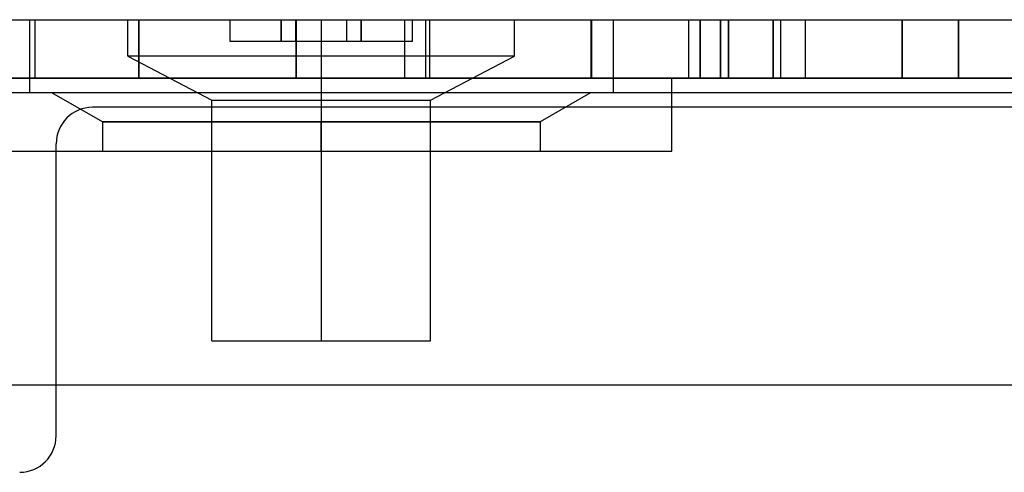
# Model space of a CAD drawing. Header units: millimetres. Extents: x 0 to 93, y -1.2 to 50.
# Tile 64 of 140: x 11.1 to 24.6, y 43.8 to 50. Entities that reach past the tile are written whole.
import ezdxf

# ---------------------------------------------------------------- set-up
doc = ezdxf.new("R2010")
doc.units = ezdxf.units.MM
doc.layers.add('MAIN-1', color=7, linetype='Continuous')
doc.layers.add('MAIN-2', color=7, linetype='Continuous')

msp = doc.modelspace()

# ---------------------------------------------------------------- linework, layer by layer
at = {"layer": 'MAIN-1'}
for p, q in [((2.1, 50), (90.9, 50)), ((90.9, 49.2), (2.1, 49.2)), ((88.25, 49), (4.75, 49))]:
    msp.add_line(p, q, dxfattribs=at)
at = {"layer": 'MAIN-2'}
for p, q in [((11.234, 50), (11.234, 50)), ((11.234, 50), (11.234, 50)), ((11.234, 50), (11.234, 49.2)), ((11.24, 49), (11.24, 50)), ((11.312, 49.2), (11.312, 50)), ((12.584, 49.5), (12.584, 50)), ((12.734, 50), (12.734, 49.2)), ((12.734, 49.2), (12.734, 50)), ((13.984, 50), (13.984, 50)), ((13.984, 49.7), (13.984, 50)), ((14.684, 49.7), (14.684, 50)), ((14.684, 50), (14.684, 49.7)), ((14.884, 50), (14.884, 50)), ((14.884, 50), (14.884, 50)), ((14.884, 49.7), (14.884, 50)), ((14.889, 49.2), (14.889, 50)), ((14.889, 50), (14.889, 49.2)), ((15.234, 50), (15.234, 49.5)), ((15.234, 50), (15.234, 49.5)), ((15.24, 49), (15.24, 50)), ((15.24, 49), (15.24, 50)), ((15.584, 50), (15.584, 50)), ((15.584, 50), (15.584, 50)), ((15.584, 49.7), (15.584, 50)), ((15.784, 50), (15.784, 49.7)), ((15.784, 49.7), (15.784, 50)), ((16.38, 49.2), (16.38, 50)), ((16.38, 49.2), (16.38, 50)), ((16.484, 50), (16.484, 50)), ((16.484, 49.7), (16.484, 50)), ((16.669, 49.2), (16.669, 50)), ((16.725, 49.2), (16.725, 50)), ((17.884, 49.5), (17.884, 50)), ((18.93, 50), (18.93, 49.2)), ((18.93, 50), (18.93, 49.2)), ((18.941, 49.2), (18.941, 50)), ((18.942, 50), (18.942, 49.2)), ((18.944, 49.2), (18.944, 50)), ((18.944, 49.2), (18.944, 50)), ((19.24, 49), (19.24, 50)), ((20.271, 50), (20.271, 49.2)), ((20.271, 50), (20.271, 49.2)), ((20.43, 50), (20.43, 49.2)), ((20.43, 49.2), (20.43, 50)), ((20.71, 50), (20.71, 49.2)), ((20.71, 49.2), (20.71, 50)), ((20.82, 49.2), (20.82, 50)), ((20.821, 49.2), (20.821, 50)), ((21.43, 50), (21.43, 49.2)), ((21.432, 49.2), (21.432, 50)), ((21.538, 49.2), (21.538, 50)), ((21.538, 49.2), (21.538, 50)), ((21.869, 50), (21.869, 49.2)), ((21.869, 50), (21.869, 49.2)), ((23.198, 49.2), (23.198, 50)), ((23.198, 50), (23.198, 49.2)), ((23.971, 49.2), (23.971, 50)), ((23.971, 50), (23.971, 49.2)), ((13.984, 49.7), (13.984, 49.7)), ((14.684, 49.7), (13.984, 49.7)), ((14.884, 49.7), (14.684, 49.7)), ((14.884, 49.7), (14.884, 49.7)), ((14.884, 49.7), (14.884, 49.7)), ((15.584, 49.7), (14.884, 49.7)), ((15.584, 49.7), (15.584, 49.7)), ((15.584, 49.7), (15.584, 49.7)), ((15.784, 49.7), (15.584, 49.7)), ((16.484, 49.7), (15.784, 49.7)), ((16.484, 49.7), (16.484, 49.7)), ((15.234, 49.5), (12.584, 49.5)), ((12.584, 49.5), (13.734, 48.9)), ((15.234, 49.5), (15.234, 48.9)), ((17.884, 49.5), (15.234, 49.5)), ((15.234, 49.5), (15.234, 48.9)), ((16.734, 48.9), (17.884, 49.5)), ((1.9, 49.2), (91.1, 49.2)), ((2.1, 49.2), (90.9, 49.2)), ((11.234, 49.2), (11.234, 49.2)), ((11.234, 49.2), (11.234, 49.2)), ((15.24, 48.2), (15.24, 49.2)), ((15.24, 48.2), (15.24, 49.2)), ((20.04, 48.2), (20.04, 49.2)), ((12.234, 48.6), (11.542, 49)), ((13.734, 48.9), (15.234, 48.9)), ((13.734, 45.6), (13.734, 48.9)), ((15.234, 49), (15.234, 48.6)), ((15.234, 49), (15.234, 48.6)), ((15.234, 48.9), (15.234, 45.6)), ((15.234, 48.9), (15.234, 45.6)), ((15.234, 48.9), (16.734, 48.9)), ((16.734, 45.6), (16.734, 48.9)), ((18.927, 49), (18.234, 48.6)), ((80.9, 48.8), (12.1, 48.8)), ((12.1, 48.8), (12.1, 48.8)), ((15.234, 48.6), (12.234, 48.6)), ((12.234, 48.6), (15.234, 48.6)), ((18.234, 48.6), (15.234, 48.6)), ((15.234, 48.2), (15.234, 48.6)), ((15.234, 48.2), (15.234, 48.6)), ((15.234, 48.6), (18.234, 48.6)), ((12.234, 48.6), (12.234, 48.2)), ((18.234, 48.6), (18.234, 48.2)), ((10.44, 48.2), (15.24, 48.2)), ((11.6, 44.3), (11.6, 48.3)), ((11.6, 48.3), (11.6, 48.3)), ((15.24, 48.2), (20.04, 48.2)), ((13.734, 45.6), (15.234, 45.6)), ((15.234, 45.6), (16.734, 45.6)), ((3.4, 45), (89.6, 45)), ((11.6, 44.3), (11.6, 44.3))]:
    msp.add_line(p, q, dxfattribs=at)
for centre, start, end in [((12.1, 48.3), 90, 180), ((11.1, 44.3), 270, 0)]:
    msp.add_arc(centre, 0.5, start, end, dxfattribs=at)

doc.saveas('drawing.dxf')
